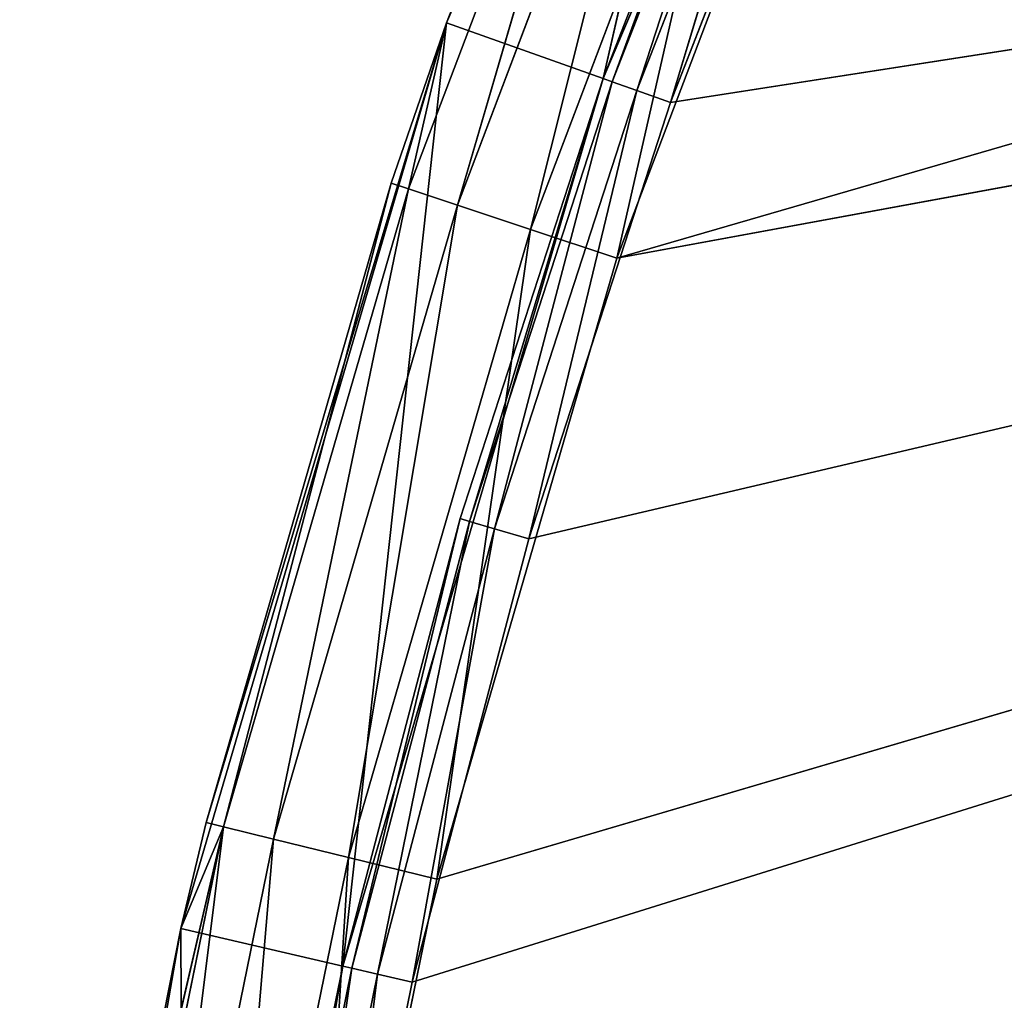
# Model space of a CAD drawing. Extents: x 0 to 71, y 0 to 117.
# Tile 74 of 256: x 0.95 to 5.09, y 72.5 to 76.62. Entities that reach past the tile are written whole.
import ezdxf

# ---------------------------------------------------------------- set-up
doc = ezdxf.new("R2010")
doc.units = 0
doc.header["$LTSCALE"] = 25.4
doc.layers.get('0').update_dxf_attribs({"color": 13, "linetype": 'CONTINUOUS'})

# ---------------------------------------------------------------- blocks, each defined once
blk = doc.blocks.new('MONO-LONG-I-S-BRASS-7731_S')
at = {"color": 250}
for p, q in [((41.0031, 311.4521, 67.9242), (37.3431, 311.4521, 66.3775)), ((37.3431, 311.4521, 66.3775), (41.2383, 311.4521, 67.2649)), ((37.3431, 311.4521, 66.3775), (41.2383, 311.4521, 67.2649)), ((41.0031, 311.4521, 67.9242), (37.3431, 311.4521, 66.3775)), ((41.2383, 311.4521, 67.2649), (37.652, 311.4521, 65.7493)), ((41.2383, 311.4521, 67.2649), (37.652, 311.4521, 65.7493)), ((41.0031, 311.4521, 67.9242), (39.0572, 293.4521, 67.1633)), ((41.0031, 311.4521, 67.9242), (39.0572, 293.4521, 67.1633)), ((41.2383, 311.4521, 67.2649), (39.4235, 293.4521, 66.5583)), ((41.2383, 311.4521, 67.2649), (39.4235, 293.4521, 66.5583)), ((41.6776, 293.4521, 68.1571), (41.0031, 311.4521, 67.9242)), ((41.0031, 311.4521, 67.9242), (41.0031, 293.4521, 67.9242)), ((41.6776, 293.4521, 68.1571), (41.0031, 311.4521, 67.9242)), ((44.3694, 293.4521, 68.9368), (41.0031, 311.4521, 67.9242)), ((44.3694, 293.4521, 68.9368), (41.0031, 311.4521, 67.9242)), ((44.8155, 311.4521, 69.0436), (41.0031, 311.4521, 67.9242)), ((41.0031, 311.4521, 67.9242), (41.0031, 293.4521, 67.9242)), ((41.0031, 311.4521, 67.9242), (41.2383, 311.4521, 67.2649)), ((41.0031, 311.4521, 67.9242), (41.2383, 311.4521, 67.2649)), ((41.0031, 311.4521, 67.9242), (44.9741, 311.4521, 68.3618)), ((41.0031, 311.4521, 67.9242), (44.9741, 311.4521, 68.3618)), ((44.8155, 311.4521, 69.0436), (41.0031, 311.4521, 67.9242)), ((44.9741, 311.4521, 68.3618), (41.2383, 311.4521, 67.2649)), ((41.2383, 311.4521, 67.2649), (41.2383, 293.4521, 67.2649)), ((41.2383, 311.4521, 67.2649), (41.2383, 293.4521, 67.2649)), ((41.2383, 311.4521, 67.2649), (43.0905, 293.4521, 67.8667)), ((41.2383, 311.4521, 67.2649), (43.0905, 293.4521, 67.8667)), ((44.9741, 311.4521, 68.3618), (41.2383, 311.4521, 67.2649)), ((44.9741, 311.4521, 68.3618), (43.0905, 293.4521, 67.8667)), ((44.9741, 311.4521, 68.3618), (43.0905, 293.4521, 67.8667)), ((44.3694, 293.4521, 68.9368), (44.8155, 311.4521, 69.0436)), ((44.3694, 293.4521, 68.9368), (44.8155, 311.4521, 69.0436)), ((48.7307, 311.4521, 69.7212), (44.8155, 311.4521, 69.0436)), ((44.8155, 311.4521, 69.0436), (47.1153, 293.4521, 69.4973)), ((44.8155, 293.4521, 69.0436), (44.8155, 311.4521, 69.0436)), ((44.8155, 293.4521, 69.0436), (44.8155, 311.4521, 69.0436)), ((44.8155, 311.4521, 69.0436), (47.1153, 293.4521, 69.4973)), ((44.8155, 311.4521, 69.0436), (44.9741, 311.4521, 68.3618)), ((44.8155, 311.4521, 69.0436), (44.9741, 311.4521, 68.3618)), ((44.8155, 311.4521, 69.0436), (48.8105, 311.4521, 69.0257)), ((44.8155, 311.4521, 69.0436), (48.8105, 311.4521, 69.0257)), ((48.7307, 311.4521, 69.7212), (44.8155, 311.4521, 69.0436)), ((48.8105, 311.4521, 69.0257), (44.9741, 311.4521, 68.3618)), ((44.9741, 311.4521, 68.3618), (44.9741, 293.4521, 68.3618)), ((44.9741, 311.4521, 68.3618), (44.9741, 293.4521, 68.3618)), ((44.9741, 311.4521, 68.3618), (46.8828, 293.4521, 68.7486)), ((44.9741, 311.4521, 68.3618), (46.8828, 293.4521, 68.7486)), ((48.8105, 311.4521, 69.0257), (44.9741, 311.4521, 68.3618)), ((39.0572, 293.4521, 67.1633), (41.0031, 293.4521, 67.9242)), ((39.0572, 293.4521, 67.1633), (41.0031, 293.4521, 67.9242)), ((41.0031, 293.4521, 67.9242), (39.087, 293.0694, 67.0933)), ((41.0031, 293.4521, 67.9242), (39.087, 293.0694, 67.0933)), ((41.2383, 293.4521, 67.2649), (39.4235, 293.4521, 66.5583)), ((41.2518, 293.3021, 67.227), (39.4235, 293.4521, 66.5583)), ((41.2383, 293.4521, 67.2649), (39.4235, 293.4521, 66.5583)), ((41.2518, 293.3021, 67.227), (39.4235, 293.4521, 66.5583)), ((41.0031, 293.4521, 67.9242), (41.6776, 293.4521, 68.1571)), ((41.0031, 293.4521, 67.9242), (41.6776, 293.4521, 68.1571)), ((41.0031, 293.4521, 67.9242), (41.7017, 293.0694, 68.0849)), ((41.0031, 293.4521, 67.9242), (41.7017, 293.0694, 68.0849)), ((43.0905, 293.4521, 67.8667), (41.2383, 293.4521, 67.2649)), ((43.1019, 293.3021, 67.8281), (41.2383, 293.4521, 67.2649)), ((43.0905, 293.4521, 67.8667), (41.2383, 293.4521, 67.2649)), ((43.1019, 293.3021, 67.8281), (41.2383, 293.4521, 67.2649)), ((41.2518, 293.3021, 67.227), (41.2383, 293.4521, 67.2649)), ((41.2518, 293.3021, 67.227), (41.2383, 293.4521, 67.2649)), ((41.6776, 293.4521, 68.1571), (44.3694, 293.4521, 68.9368)), ((41.6776, 293.4521, 68.1571), (44.3694, 293.4521, 68.9368)), ((41.6776, 293.4521, 68.1571), (44.3876, 293.0694, 68.8629)), ((41.6776, 293.4521, 68.1571), (44.3876, 293.0694, 68.8629)), ((41.6776, 293.4521, 68.1571), (41.7017, 293.0694, 68.0849)), ((41.6776, 293.4521, 68.1571), (41.7017, 293.0694, 68.0849)), ((44.9741, 293.4521, 68.3618), (43.0905, 293.4521, 67.8667)), ((44.9832, 293.3021, 68.3227), (43.0905, 293.4521, 67.8667)), ((44.9741, 293.4521, 68.3618), (43.0905, 293.4521, 67.8667)), ((44.9832, 293.3021, 68.3227), (43.0905, 293.4521, 67.8667)), ((43.1019, 293.3021, 67.8281), (43.0905, 293.4521, 67.8667)), ((43.1019, 293.3021, 67.8281), (43.0905, 293.4521, 67.8667)), ((44.3694, 293.4521, 68.9368), (44.8155, 293.4521, 69.0436)), ((44.3694, 293.4521, 68.9368), (44.8155, 293.4521, 69.0436)), ((44.3694, 293.4521, 68.9368), (44.3876, 293.0694, 68.8629)), ((44.3694, 293.4521, 68.9368), (44.3876, 293.0694, 68.8629)), ((44.3876, 293.0694, 68.8629), (44.8155, 293.4521, 69.0436)), ((44.3876, 293.0694, 68.8629), (44.8155, 293.4521, 69.0436)), ((44.3876, 293.0694, 68.8629), (47.1153, 293.4521, 69.4973)), ((44.3876, 293.0694, 68.8629), (47.1153, 293.4521, 69.4973)), ((44.8155, 293.4521, 69.0436), (47.1153, 293.4521, 69.4973)), ((44.8155, 293.4521, 69.0436), (47.1153, 293.4521, 69.4973)), ((46.8828, 293.4521, 68.7486), (44.9741, 293.4521, 68.3618)), ((46.8897, 293.3021, 68.709), (44.9741, 293.4521, 68.3618)), ((46.8828, 293.4521, 68.7486), (44.9741, 293.4521, 68.3618)), ((46.8897, 293.3021, 68.709), (44.9741, 293.4521, 68.3618)), ((44.9832, 293.3021, 68.3227), (44.9741, 293.4521, 68.3618)), ((44.9832, 293.3021, 68.3227), (44.9741, 293.4521, 68.3618)), ((41.2887, 293.1923, 67.1236), (39.4391, 293.3021, 66.5213)), ((39.4391, 293.3021, 66.5213), (41.2518, 293.3021, 67.227)), ((41.2887, 293.1923, 67.1236), (39.4391, 293.3021, 66.5213)), ((39.4391, 293.3021, 66.5213), (41.2518, 293.3021, 67.227)), ((43.1328, 293.1923, 67.7228), (41.2518, 293.3021, 67.227)), ((41.2518, 293.3021, 67.227), (43.1019, 293.3021, 67.8281)), ((43.1328, 293.1923, 67.7228), (41.2518, 293.3021, 67.227)), ((41.2887, 293.1923, 67.1236), (41.2518, 293.3021, 67.227)), ((41.2887, 293.1923, 67.1236), (41.2518, 293.3021, 67.227)), ((41.2518, 293.3021, 67.227), (43.1019, 293.3021, 67.8281)), ((45.008, 293.1923, 68.2157), (43.1019, 293.3021, 67.8281)), ((43.1019, 293.3021, 67.8281), (44.9832, 293.3021, 68.3227)), ((45.008, 293.1923, 68.2157), (43.1019, 293.3021, 67.8281)), ((43.1328, 293.1923, 67.7228), (43.1019, 293.3021, 67.8281)), ((43.1328, 293.1923, 67.7228), (43.1019, 293.3021, 67.8281)), ((43.1019, 293.3021, 67.8281), (44.9832, 293.3021, 68.3227)), ((46.9084, 293.1923, 68.6008), (44.9832, 293.3021, 68.3227)), ((44.9832, 293.3021, 68.3227), (46.8897, 293.3021, 68.709)), ((46.9084, 293.1923, 68.6008), (44.9832, 293.3021, 68.3227)), ((45.008, 293.1923, 68.2157), (44.9832, 293.3021, 68.3227)), ((45.008, 293.1923, 68.2157), (44.9832, 293.3021, 68.3227)), ((44.9832, 293.3021, 68.3227), (46.8897, 293.3021, 68.709)), ((41.3391, 293.1521, 66.9823), (39.4819, 293.1923, 66.4201)), ((39.4819, 293.1923, 66.4201), (41.2887, 293.1923, 67.1236)), ((41.3391, 293.1521, 66.9823), (39.4819, 293.1923, 66.4201)), ((39.4819, 293.1923, 66.4201), (41.2887, 293.1923, 67.1236)), ((43.175, 293.1521, 67.5789), (41.2887, 293.1923, 67.1236)), ((41.2887, 293.1923, 67.1236), (43.1328, 293.1923, 67.7228)), ((43.175, 293.1521, 67.5789), (41.2887, 293.1923, 67.1236)), ((41.3391, 293.1521, 66.9823), (41.2887, 293.1923, 67.1236)), ((41.3391, 293.1521, 66.9823), (41.2887, 293.1923, 67.1236)), ((41.2887, 293.1923, 67.1236), (43.1328, 293.1923, 67.7228)), ((45.042, 293.1521, 68.0696), (43.1328, 293.1923, 67.7228)), ((43.1328, 293.1923, 67.7228), (45.008, 293.1923, 68.2157)), ((45.042, 293.1521, 68.0696), (43.1328, 293.1923, 67.7228)), ((43.175, 293.1521, 67.5789), (43.1328, 293.1923, 67.7228)), ((43.175, 293.1521, 67.5789), (43.1328, 293.1923, 67.7228)), ((43.1328, 293.1923, 67.7228), (45.008, 293.1923, 68.2157)), ((46.934, 293.1521, 68.453), (45.008, 293.1923, 68.2157)), ((45.008, 293.1923, 68.2157), (46.9084, 293.1923, 68.6008)), ((46.934, 293.1521, 68.453), (45.008, 293.1923, 68.2157)), ((45.042, 293.1521, 68.0696), (45.008, 293.1923, 68.2157)), ((45.042, 293.1521, 68.0696), (45.008, 293.1923, 68.2157)), ((45.008, 293.1923, 68.2157), (46.9084, 293.1923, 68.6008)), ((41.3391, 293.1521, 66.9823), (38.0028, 293.1521, 45.5416)), ((41.3391, 293.1521, 66.9823), (38.0028, 293.1521, 45.5416)), ((43.175, 293.1521, 67.5789), (38.0028, 293.1521, 45.5416)), ((45.042, 293.1521, 68.0696), (38.0028, 293.1521, 45.5416)), ((43.175, 293.1521, 67.5789), (38.0028, 293.1521, 45.5416)), ((45.042, 293.1521, 68.0696), (38.0028, 293.1521, 45.5416)), ((39.5403, 293.1521, 66.282), (41.3391, 293.1521, 66.9823)), ((39.5403, 293.1521, 66.282), (41.3391, 293.1521, 66.9823)), ((41.3391, 293.1521, 66.9823), (43.175, 293.1521, 67.5789)), ((41.3391, 293.1521, 66.9823), (43.175, 293.1521, 67.5789)), ((43.175, 293.1521, 67.5789), (45.042, 293.1521, 68.0696)), ((43.175, 293.1521, 67.5789), (45.042, 293.1521, 68.0696)), ((45.042, 293.1521, 68.0696), (46.934, 293.1521, 68.453)), ((45.042, 293.1521, 68.0696), (46.934, 293.1521, 68.453)), ((41.7703, 292.745, 67.8792), (39.087, 293.0694, 67.0933)), ((41.7703, 292.745, 67.8792), (39.087, 293.0694, 67.0933)), ((41.7017, 293.0694, 68.0849), (39.087, 293.0694, 67.0933)), ((41.7017, 293.0694, 68.0849), (39.087, 293.0694, 67.0933)), ((41.7703, 292.745, 67.8792), (41.7017, 293.0694, 68.0849)), ((41.7703, 292.745, 67.8792), (41.7017, 293.0694, 68.0849)), ((44.4395, 292.745, 68.6524), (41.7017, 293.0694, 68.0849)), ((44.4395, 292.745, 68.6524), (41.7017, 293.0694, 68.0849)), ((44.3876, 293.0694, 68.8629), (41.7017, 293.0694, 68.0849)), ((44.3876, 293.0694, 68.8629), (41.7017, 293.0694, 68.0849)), ((44.4395, 292.745, 68.6524), (44.3876, 293.0694, 68.8629)), ((44.4395, 292.745, 68.6524), (44.3876, 293.0694, 68.8629)), ((47.1623, 292.745, 69.2082), (44.3876, 293.0694, 68.8629)), ((47.1623, 292.745, 69.2082), (44.3876, 293.0694, 68.8629)), ((47.1275, 293.0694, 69.4222), (44.3876, 293.0694, 68.8629)), ((47.1275, 293.0694, 69.4222), (44.3876, 293.0694, 68.8629)), ((41.873, 292.5282, 67.5715), (39.172, 292.745, 66.8938)), ((41.873, 292.5282, 67.5715), (39.172, 292.745, 66.8938)), ((41.7703, 292.745, 67.8792), (39.172, 292.745, 66.8938)), ((41.7703, 292.745, 67.8792), (39.172, 292.745, 66.8938)), ((41.873, 292.5282, 67.5715), (41.7703, 292.745, 67.8792)), ((41.873, 292.5282, 67.5715), (41.7703, 292.745, 67.8792)), ((44.5172, 292.5282, 68.3374), (41.7703, 292.745, 67.8792)), ((44.5172, 292.5282, 68.3374), (41.7703, 292.745, 67.8792)), ((44.4395, 292.745, 68.6524), (41.7703, 292.745, 67.8792)), ((44.4395, 292.745, 68.6524), (41.7703, 292.745, 67.8792)), ((44.5172, 292.5282, 68.3374), (44.4395, 292.745, 68.6524)), ((44.5172, 292.5282, 68.3374), (44.4395, 292.745, 68.6524)), ((47.2143, 292.5282, 68.888), (44.4395, 292.745, 68.6524)), ((47.2143, 292.5282, 68.888), (44.4395, 292.745, 68.6524)), ((47.1623, 292.745, 69.2082), (44.4395, 292.745, 68.6524)), ((47.1623, 292.745, 69.2082), (44.4395, 292.745, 68.6524)), ((41.9942, 292.4521, 67.2085), (39.2991, 292.5282, 66.5954)), ((41.9942, 292.4521, 67.2085), (39.2991, 292.5282, 66.5954)), ((41.873, 292.5282, 67.5715), (39.2991, 292.5282, 66.5954)), ((41.873, 292.5282, 67.5715), (39.2991, 292.5282, 66.5954)), ((41.9942, 292.4521, 67.2085), (41.873, 292.5282, 67.5715)), ((41.9942, 292.4521, 67.2085), (41.873, 292.5282, 67.5715)), ((44.6087, 292.4521, 67.9658), (41.873, 292.5282, 67.5715)), ((44.6087, 292.4521, 67.9658), (41.873, 292.5282, 67.5715)), ((44.5172, 292.5282, 68.3374), (41.873, 292.5282, 67.5715)), ((44.5172, 292.5282, 68.3374), (41.873, 292.5282, 67.5715)), ((44.6087, 292.4521, 67.9658), (44.5172, 292.5282, 68.3374)), ((44.6087, 292.4521, 67.9658), (44.5172, 292.5282, 68.3374)), ((47.2757, 292.4521, 68.5103), (44.5172, 292.5282, 68.3374)), ((47.2757, 292.4521, 68.5103), (44.5172, 292.5282, 68.3374)), ((47.2143, 292.5282, 68.888), (44.5172, 292.5282, 68.3374)), ((47.2143, 292.5282, 68.888), (44.5172, 292.5282, 68.3374)), ((41.9942, 292.4521, 67.2085), (35.8924, 292.4521, 46.1818)), ((41.9942, 292.4521, 67.2085), (35.8924, 292.4521, 46.1818)), ((44.6087, 292.4521, 67.9658), (38.0028, 292.4521, 45.5416)), ((44.6087, 292.4521, 67.9658), (38.0028, 292.4521, 45.5416)), ((41.9942, 292.4521, 67.2085), (38.0028, 292.4521, 45.5416)), ((41.9942, 292.4521, 67.2085), (38.0028, 292.4521, 45.5416)), ((41.9942, 292.4521, 67.2085), (39.4491, 292.4521, 66.2433)), ((41.9942, 292.4521, 67.2085), (39.4491, 292.4521, 66.2433)), ((44.6087, 292.4521, 67.9658), (41.9942, 292.4521, 67.2085)), ((44.6087, 292.4521, 67.9658), (41.9942, 292.4521, 67.2085)), ((47.2757, 292.4521, 68.5103), (44.6087, 292.4521, 67.9658)), ((47.2757, 292.4521, 68.5103), (44.6087, 292.4521, 67.9658))]:
    blk.add_line(p, q, dxfattribs=at)
mesh = blk.add_polyface(dxfattribs=at)
corners = [(41.0031, 311.4521, 67.9242), (37.3431, 311.4521, 66.3775), (39.0572, 293.4521, 67.1633)]
mesh.append_faces([[corners[k] for k in face] for face in [(0, 1, 2)]], dxfattribs={"color": 250})
mesh = blk.add_polyface(dxfattribs=at)
corners = [(41.2383, 311.4521, 67.2649), (37.652, 311.4521, 65.7493), (37.3431, 311.4521, 66.3775)]
mesh.append_faces([[corners[k] for k in face] for face in [(0, 1, 2)]], dxfattribs={"color": 250})
mesh = blk.add_polyface(dxfattribs=at)
corners = [(41.0031, 311.4521, 67.9242), (41.2383, 311.4521, 67.2649), (37.3431, 311.4521, 66.3775)]
mesh.append_faces([[corners[k] for k in face] for face in [(0, 1, 2)]], dxfattribs={"color": 250})
mesh = blk.add_polyface(dxfattribs=at)
corners = [(41.2383, 311.4521, 67.2649), (39.4235, 293.4521, 66.5583), (37.652, 311.4521, 65.7493)]
mesh.append_faces([[corners[k] for k in face] for face in [(0, 1, 2)]], dxfattribs={"color": 250})
mesh = blk.add_polyface(dxfattribs=at)
corners = [(41.0031, 311.4521, 67.9242), (39.0572, 293.4521, 67.1633), (41.0031, 293.4521, 67.9242)]
mesh.append_faces([[corners[k] for k in face] for face in [(0, 1, 2)]], dxfattribs={"color": 250})
mesh = blk.add_polyface(dxfattribs=at)
corners = [(41.2383, 293.4521, 67.2649), (39.4235, 293.4521, 66.5583), (41.2383, 311.4521, 67.2649)]
mesh.append_faces([[corners[k] for k in face] for face in [(0, 1, 2)]], dxfattribs={"color": 250})
mesh = blk.add_polyface(dxfattribs=at)
corners = [(41.6776, 293.4521, 68.1571), (41.0031, 311.4521, 67.9242), (41.0031, 293.4521, 67.9242)]
mesh.append_faces([[corners[k] for k in face] for face in [(0, 1, 2)]], dxfattribs={"color": 250})
mesh = blk.add_polyface(dxfattribs=at)
corners = [(44.3694, 293.4521, 68.9368), (41.0031, 311.4521, 67.9242), (41.6776, 293.4521, 68.1571)]
mesh.append_faces([[corners[k] for k in face] for face in [(0, 1, 2)]], dxfattribs={"color": 250})
mesh = blk.add_polyface(dxfattribs=at)
corners = [(44.8155, 311.4521, 69.0436), (41.0031, 311.4521, 67.9242), (44.3694, 293.4521, 68.9368)]
mesh.append_faces([[corners[k] for k in face] for face in [(0, 1, 2)]], dxfattribs={"color": 250})
mesh = blk.add_polyface(dxfattribs=at)
corners = [(44.9741, 311.4521, 68.3618), (41.2383, 311.4521, 67.2649), (41.0031, 311.4521, 67.9242)]
mesh.append_faces([[corners[k] for k in face] for face in [(0, 1, 2)]], dxfattribs={"color": 250})
mesh = blk.add_polyface(dxfattribs=at)
corners = [(44.8155, 311.4521, 69.0436), (44.9741, 311.4521, 68.3618), (41.0031, 311.4521, 67.9242)]
mesh.append_faces([[corners[k] for k in face] for face in [(0, 1, 2)]], dxfattribs={"color": 250})
mesh = blk.add_polyface(dxfattribs=at)
corners = [(43.0905, 293.4521, 67.8667), (41.2383, 293.4521, 67.2649), (41.2383, 311.4521, 67.2649)]
mesh.append_faces([[corners[k] for k in face] for face in [(0, 1, 2)]], dxfattribs={"color": 250})
mesh = blk.add_polyface(dxfattribs=at)
corners = [(44.9741, 311.4521, 68.3618), (43.0905, 293.4521, 67.8667), (41.2383, 311.4521, 67.2649)]
mesh.append_faces([[corners[k] for k in face] for face in [(0, 1, 2)]], dxfattribs={"color": 250})
mesh = blk.add_polyface(dxfattribs=at)
corners = [(44.9741, 293.4521, 68.3618), (43.0905, 293.4521, 67.8667), (44.9741, 311.4521, 68.3618)]
mesh.append_faces([[corners[k] for k in face] for face in [(0, 1, 2)]], dxfattribs={"color": 250})
mesh = blk.add_polyface(dxfattribs=at)
corners = [(44.8155, 311.4521, 69.0436), (44.3694, 293.4521, 68.9368), (44.8155, 293.4521, 69.0436)]
mesh.append_faces([[corners[k] for k in face] for face in [(0, 1, 2)]], dxfattribs={"color": 250})
mesh = blk.add_polyface(dxfattribs=at)
corners = [(48.7307, 311.4521, 69.7212), (44.8155, 311.4521, 69.0436), (47.1153, 293.4521, 69.4973)]
mesh.append_faces([[corners[k] for k in face] for face in [(0, 1, 2)]], dxfattribs={"color": 250})
mesh = blk.add_polyface(dxfattribs=at)
corners = [(47.1153, 293.4521, 69.4973), (44.8155, 311.4521, 69.0436), (44.8155, 293.4521, 69.0436)]
mesh.append_faces([[corners[k] for k in face] for face in [(0, 1, 2)]], dxfattribs={"color": 250})
mesh = blk.add_polyface(dxfattribs=at)
corners = [(44.8155, 311.4521, 69.0436), (48.8105, 311.4521, 69.0257), (44.9741, 311.4521, 68.3618)]
mesh.append_faces([[corners[k] for k in face] for face in [(0, 1, 2)]], dxfattribs={"color": 250})
mesh = blk.add_polyface(dxfattribs=at)
corners = [(48.7307, 311.4521, 69.7212), (48.8105, 311.4521, 69.0257), (44.8155, 311.4521, 69.0436)]
mesh.append_faces([[corners[k] for k in face] for face in [(0, 1, 2)]], dxfattribs={"color": 250})
mesh = blk.add_polyface(dxfattribs=at)
corners = [(46.8828, 293.4521, 68.7486), (44.9741, 293.4521, 68.3618), (44.9741, 311.4521, 68.3618)]
mesh.append_faces([[corners[k] for k in face] for face in [(0, 1, 2)]], dxfattribs={"color": 250})
mesh = blk.add_polyface(dxfattribs=at)
corners = [(48.8105, 311.4521, 69.0257), (46.8828, 293.4521, 68.7486), (44.9741, 311.4521, 68.3618)]
mesh.append_faces([[corners[k] for k in face] for face in [(0, 1, 2)]], dxfattribs={"color": 250})
mesh = blk.add_polyface(dxfattribs=at)
corners = [(41.0031, 293.4521, 67.9242), (39.0572, 293.4521, 67.1633), (39.087, 293.0694, 67.0933)]
mesh.append_faces([[corners[k] for k in face] for face in [(0, 1, 2)]], dxfattribs={"color": 250})
mesh = blk.add_polyface(dxfattribs=at)
corners = [(41.7017, 293.0694, 68.0849), (41.0031, 293.4521, 67.9242), (39.087, 293.0694, 67.0933)]
mesh.append_faces([[corners[k] for k in face] for face in [(0, 1, 2)]], dxfattribs={"color": 250})
mesh = blk.add_polyface(dxfattribs=at)
corners = [(41.2518, 293.3021, 67.227), (39.4235, 293.4521, 66.5583), (41.2383, 293.4521, 67.2649)]
mesh.append_faces([[corners[k] for k in face] for face in [(0, 1, 2)]], dxfattribs={"color": 250})
mesh = blk.add_polyface(dxfattribs=at)
corners = [(41.2518, 293.3021, 67.227), (39.4391, 293.3021, 66.5213), (39.4235, 293.4521, 66.5583)]
mesh.append_faces([[corners[k] for k in face] for face in [(0, 1, 2)]], dxfattribs={"color": 250})
mesh = blk.add_polyface(dxfattribs=at)
corners = [(41.7017, 293.0694, 68.0849), (41.6776, 293.4521, 68.1571), (41.0031, 293.4521, 67.9242)]
mesh.append_faces([[corners[k] for k in face] for face in [(0, 1, 2)]], dxfattribs={"color": 250})
mesh = blk.add_polyface(dxfattribs=at)
corners = [(43.1019, 293.3021, 67.8281), (41.2383, 293.4521, 67.2649), (43.0905, 293.4521, 67.8667)]
mesh.append_faces([[corners[k] for k in face] for face in [(0, 1, 2)]], dxfattribs={"color": 250})
mesh = blk.add_polyface(dxfattribs=at)
corners = [(43.1019, 293.3021, 67.8281), (41.2518, 293.3021, 67.227), (41.2383, 293.4521, 67.2649)]
mesh.append_faces([[corners[k] for k in face] for face in [(0, 1, 2)]], dxfattribs={"color": 250})
mesh = blk.add_polyface(dxfattribs=at)
corners = [(44.3876, 293.0694, 68.8629), (44.3694, 293.4521, 68.9368), (41.6776, 293.4521, 68.1571)]
mesh.append_faces([[corners[k] for k in face] for face in [(0, 1, 2)]], dxfattribs={"color": 250})
mesh = blk.add_polyface(dxfattribs=at)
corners = [(44.3876, 293.0694, 68.8629), (41.6776, 293.4521, 68.1571), (41.7017, 293.0694, 68.0849)]
mesh.append_faces([[corners[k] for k in face] for face in [(0, 1, 2)]], dxfattribs={"color": 250})
mesh = blk.add_polyface(dxfattribs=at)
corners = [(44.9832, 293.3021, 68.3227), (43.0905, 293.4521, 67.8667), (44.9741, 293.4521, 68.3618)]
mesh.append_faces([[corners[k] for k in face] for face in [(0, 1, 2)]], dxfattribs={"color": 250})
mesh = blk.add_polyface(dxfattribs=at)
corners = [(44.9832, 293.3021, 68.3227), (43.1019, 293.3021, 67.8281), (43.0905, 293.4521, 67.8667)]
mesh.append_faces([[corners[k] for k in face] for face in [(0, 1, 2)]], dxfattribs={"color": 250})
mesh = blk.add_polyface(dxfattribs=at)
corners = [(44.8155, 293.4521, 69.0436), (44.3694, 293.4521, 68.9368), (44.3876, 293.0694, 68.8629)]
mesh.append_faces([[corners[k] for k in face] for face in [(0, 1, 2)]], dxfattribs={"color": 250})
mesh = blk.add_polyface(dxfattribs=at)
corners = [(47.1153, 293.4521, 69.4973), (44.8155, 293.4521, 69.0436), (44.3876, 293.0694, 68.8629)]
mesh.append_faces([[corners[k] for k in face] for face in [(0, 1, 2)]], dxfattribs={"color": 250})
mesh = blk.add_polyface(dxfattribs=at)
corners = [(47.1275, 293.0694, 69.4222), (47.1153, 293.4521, 69.4973), (44.3876, 293.0694, 68.8629)]
mesh.append_faces([[corners[k] for k in face] for face in [(0, 1, 2)]], dxfattribs={"color": 250})
mesh = blk.add_polyface(dxfattribs=at)
corners = [(46.8897, 293.3021, 68.709), (44.9741, 293.4521, 68.3618), (46.8828, 293.4521, 68.7486)]
mesh.append_faces([[corners[k] for k in face] for face in [(0, 1, 2)]], dxfattribs={"color": 250})
mesh = blk.add_polyface(dxfattribs=at)
corners = [(46.8897, 293.3021, 68.709), (44.9832, 293.3021, 68.3227), (44.9741, 293.4521, 68.3618)]
mesh.append_faces([[corners[k] for k in face] for face in [(0, 1, 2)]], dxfattribs={"color": 250})
mesh = blk.add_polyface(dxfattribs=at)
corners = [(41.2518, 293.3021, 67.227), (41.2887, 293.1923, 67.1236), (39.4391, 293.3021, 66.5213)]
mesh.append_faces([[corners[k] for k in face] for face in [(0, 1, 2)]], dxfattribs={"color": 250})
mesh = blk.add_polyface(dxfattribs=at)
corners = [(41.2887, 293.1923, 67.1236), (39.4819, 293.1923, 66.4201), (39.4391, 293.3021, 66.5213)]
mesh.append_faces([[corners[k] for k in face] for face in [(0, 1, 2)]], dxfattribs={"color": 250})
mesh = blk.add_polyface(dxfattribs=at)
corners = [(43.1019, 293.3021, 67.8281), (43.1328, 293.1923, 67.7228), (41.2518, 293.3021, 67.227)]
mesh.append_faces([[corners[k] for k in face] for face in [(0, 1, 2)]], dxfattribs={"color": 250})
mesh = blk.add_polyface(dxfattribs=at)
corners = [(43.1328, 293.1923, 67.7228), (41.2887, 293.1923, 67.1236), (41.2518, 293.3021, 67.227)]
mesh.append_faces([[corners[k] for k in face] for face in [(0, 1, 2)]], dxfattribs={"color": 250})
mesh = blk.add_polyface(dxfattribs=at)
corners = [(44.9832, 293.3021, 68.3227), (45.008, 293.1923, 68.2157), (43.1019, 293.3021, 67.8281)]
mesh.append_faces([[corners[k] for k in face] for face in [(0, 1, 2)]], dxfattribs={"color": 250})
mesh = blk.add_polyface(dxfattribs=at)
corners = [(45.008, 293.1923, 68.2157), (43.1328, 293.1923, 67.7228), (43.1019, 293.3021, 67.8281)]
mesh.append_faces([[corners[k] for k in face] for face in [(0, 1, 2)]], dxfattribs={"color": 250})
mesh = blk.add_polyface(dxfattribs=at)
corners = [(46.8897, 293.3021, 68.709), (46.9084, 293.1923, 68.6008), (44.9832, 293.3021, 68.3227)]
mesh.append_faces([[corners[k] for k in face] for face in [(0, 1, 2)]], dxfattribs={"color": 250})
mesh = blk.add_polyface(dxfattribs=at)
corners = [(46.9084, 293.1923, 68.6008), (45.008, 293.1923, 68.2157), (44.9832, 293.3021, 68.3227)]
mesh.append_faces([[corners[k] for k in face] for face in [(0, 1, 2)]], dxfattribs={"color": 250})
mesh = blk.add_polyface(dxfattribs=at)
corners = [(41.2887, 293.1923, 67.1236), (41.3391, 293.1521, 66.9823), (39.4819, 293.1923, 66.4201)]
mesh.append_faces([[corners[k] for k in face] for face in [(0, 1, 2)]], dxfattribs={"color": 250})
mesh = blk.add_polyface(dxfattribs=at)
corners = [(41.3391, 293.1521, 66.9823), (39.5403, 293.1521, 66.282), (39.4819, 293.1923, 66.4201)]
mesh.append_faces([[corners[k] for k in face] for face in [(0, 1, 2)]], dxfattribs={"color": 250})
mesh = blk.add_polyface(dxfattribs=at)
corners = [(43.1328, 293.1923, 67.7228), (43.175, 293.1521, 67.5789), (41.2887, 293.1923, 67.1236)]
mesh.append_faces([[corners[k] for k in face] for face in [(0, 1, 2)]], dxfattribs={"color": 250})
mesh = blk.add_polyface(dxfattribs=at)
corners = [(43.175, 293.1521, 67.5789), (41.3391, 293.1521, 66.9823), (41.2887, 293.1923, 67.1236)]
mesh.append_faces([[corners[k] for k in face] for face in [(0, 1, 2)]], dxfattribs={"color": 250})
mesh = blk.add_polyface(dxfattribs=at)
corners = [(45.008, 293.1923, 68.2157), (45.042, 293.1521, 68.0696), (43.1328, 293.1923, 67.7228)]
mesh.append_faces([[corners[k] for k in face] for face in [(0, 1, 2)]], dxfattribs={"color": 250})
mesh = blk.add_polyface(dxfattribs=at)
corners = [(45.042, 293.1521, 68.0696), (43.175, 293.1521, 67.5789), (43.1328, 293.1923, 67.7228)]
mesh.append_faces([[corners[k] for k in face] for face in [(0, 1, 2)]], dxfattribs={"color": 250})
mesh = blk.add_polyface(dxfattribs=at)
corners = [(46.9084, 293.1923, 68.6008), (46.934, 293.1521, 68.453), (45.008, 293.1923, 68.2157)]
mesh.append_faces([[corners[k] for k in face] for face in [(0, 1, 2)]], dxfattribs={"color": 250})
mesh = blk.add_polyface(dxfattribs=at)
corners = [(46.934, 293.1521, 68.453), (45.042, 293.1521, 68.0696), (45.008, 293.1923, 68.2157)]
mesh.append_faces([[corners[k] for k in face] for face in [(0, 1, 2)]], dxfattribs={"color": 250})
mesh = blk.add_polyface(dxfattribs=at)
corners = [(41.3391, 293.1521, 66.9823), (38.0028, 293.1521, 45.5416), (39.5403, 293.1521, 66.282)]
mesh.append_faces([[corners[k] for k in face] for face in [(0, 1, 2)]], dxfattribs={"color": 250})
mesh = blk.add_polyface(dxfattribs=at)
corners = [(43.175, 293.1521, 67.5789), (38.0028, 293.1521, 45.5416), (41.3391, 293.1521, 66.9823)]
mesh.append_faces([[corners[k] for k in face] for face in [(0, 1, 2)]], dxfattribs={"color": 250})
mesh = blk.add_polyface(dxfattribs=at)
corners = [(45.042, 293.1521, 68.0696), (38.0028, 293.1521, 45.5416), (43.175, 293.1521, 67.5789)]
mesh.append_faces([[corners[k] for k in face] for face in [(0, 1, 2)]], dxfattribs={"color": 250})
mesh = blk.add_polyface(dxfattribs=at)
corners = [(46.934, 293.1521, 68.453), (38.0028, 293.1521, 45.5416), (45.042, 293.1521, 68.0696)]
mesh.append_faces([[corners[k] for k in face] for face in [(0, 1, 2)]], dxfattribs={"color": 250})
mesh = blk.add_polyface(dxfattribs=at)
corners = [(46.934, 293.1521, 68.453), (39.9478, 293.1521, 44.502), (38.0028, 293.1521, 45.5416)]
mesh.append_faces([[corners[k] for k in face] for face in [(0, 1, 2)]], dxfattribs={"color": 250})
mesh = blk.add_polyface(dxfattribs=at)
corners = [(52.6976, 293.1521, 68.948), (39.9478, 293.1521, 44.502), (50.768, 293.1521, 68.8929)]
mesh.append_faces([[corners[k] for k in face] for face in [(0, 1, 2)]], dxfattribs={"color": 250})
mesh = blk.add_polyface(dxfattribs=at)
corners = [(48.8447, 293.1521, 68.7277), (39.9478, 293.1521, 44.502), (46.934, 293.1521, 68.453)]
mesh.append_faces([[corners[k] for k in face] for face in [(0, 1, 2)]], dxfattribs={"color": 250})
mesh = blk.add_polyface(dxfattribs=at)
corners = [(50.768, 293.1521, 68.8929), (39.9478, 293.1521, 44.502), (48.8447, 293.1521, 68.7277)]
mesh.append_faces([[corners[k] for k in face] for face in [(0, 1, 2)]], dxfattribs={"color": 250})
mesh = blk.add_polyface(dxfattribs=at)
corners = [(52.6976, 293.1521, 68.948), (54.6272, 293.1521, 68.8929), (39.9478, 293.1521, 44.502)]
mesh.append_faces([[corners[k] for k in face] for face in [(0, 1, 2)]], dxfattribs={"color": 250})
mesh = blk.add_polyface(dxfattribs=at)
corners = [(54.6272, 293.1521, 68.8929), (56.5505, 293.1521, 68.7277), (39.9478, 293.1521, 44.502)]
mesh.append_faces([[corners[k] for k in face] for face in [(0, 1, 2)]], dxfattribs={"color": 250})
mesh = blk.add_polyface(dxfattribs=at)
corners = [(56.5505, 293.1521, 68.7277), (41.6526, 293.1521, 43.103), (39.9478, 293.1521, 44.502)]
mesh.append_faces([[corners[k] for k in face] for face in [(0, 1, 2)]], dxfattribs={"color": 250})
mesh = blk.add_polyface(dxfattribs=at)
corners = [(65.8549, 293.1521, 66.282), (67.6109, 293.1521, 65.4801), (41.6526, 293.1521, 43.103)]
mesh.append_faces([[corners[k] for k in face] for face in [(0, 1, 2)]], dxfattribs={"color": 250})
mesh = blk.add_polyface(dxfattribs=at)
corners = [(56.5505, 293.1521, 68.7277), (58.4613, 293.1521, 68.453), (41.6526, 293.1521, 43.103)]
mesh.append_faces([[corners[k] for k in face] for face in [(0, 1, 2)]], dxfattribs={"color": 250})
mesh = blk.add_polyface(dxfattribs=at)
corners = [(58.4613, 293.1521, 68.453), (60.3532, 293.1521, 68.0696), (41.6526, 293.1521, 43.103)]
mesh.append_faces([[corners[k] for k in face] for face in [(0, 1, 2)]], dxfattribs={"color": 250})
mesh = blk.add_polyface(dxfattribs=at)
corners = [(60.3532, 293.1521, 68.0696), (62.2202, 293.1521, 67.5789), (41.6526, 293.1521, 43.103)]
mesh.append_faces([[corners[k] for k in face] for face in [(0, 1, 2)]], dxfattribs={"color": 250})
mesh = blk.add_polyface(dxfattribs=at)
corners = [(62.2202, 293.1521, 67.5789), (64.0561, 293.1521, 66.9823), (41.6526, 293.1521, 43.103)]
mesh.append_faces([[corners[k] for k in face] for face in [(0, 1, 2)]], dxfattribs={"color": 250})
mesh = blk.add_polyface(dxfattribs=at)
corners = [(64.0561, 293.1521, 66.9823), (65.8549, 293.1521, 66.282), (41.6526, 293.1521, 43.103)]
mesh.append_faces([[corners[k] for k in face] for face in [(0, 1, 2)]], dxfattribs={"color": 250})
mesh = blk.add_polyface(dxfattribs=at)
corners = [(41.7703, 292.745, 67.8792), (39.087, 293.0694, 67.0933), (39.172, 292.745, 66.8938)]
mesh.append_faces([[corners[k] for k in face] for face in [(0, 1, 2)]], dxfattribs={"color": 250})
mesh = blk.add_polyface(dxfattribs=at)
corners = [(41.7703, 292.745, 67.8792), (41.7017, 293.0694, 68.0849), (39.087, 293.0694, 67.0933)]
mesh.append_faces([[corners[k] for k in face] for face in [(0, 1, 2)]], dxfattribs={"color": 250})
mesh = blk.add_polyface(dxfattribs=at)
corners = [(44.4395, 292.745, 68.6524), (41.7017, 293.0694, 68.0849), (41.7703, 292.745, 67.8792)]
mesh.append_faces([[corners[k] for k in face] for face in [(0, 1, 2)]], dxfattribs={"color": 250})
mesh = blk.add_polyface(dxfattribs=at)
corners = [(44.4395, 292.745, 68.6524), (44.3876, 293.0694, 68.8629), (41.7017, 293.0694, 68.0849)]
mesh.append_faces([[corners[k] for k in face] for face in [(0, 1, 2)]], dxfattribs={"color": 250})
mesh = blk.add_polyface(dxfattribs=at)
corners = [(47.1623, 292.745, 69.2082), (44.3876, 293.0694, 68.8629), (44.4395, 292.745, 68.6524)]
mesh.append_faces([[corners[k] for k in face] for face in [(0, 1, 2)]], dxfattribs={"color": 250})
mesh = blk.add_polyface(dxfattribs=at)
corners = [(47.1623, 292.745, 69.2082), (47.1275, 293.0694, 69.4222), (44.3876, 293.0694, 68.8629)]
mesh.append_faces([[corners[k] for k in face] for face in [(0, 1, 2)]], dxfattribs={"color": 250})
mesh = blk.add_polyface(dxfattribs=at)
corners = [(41.873, 292.5282, 67.5715), (39.172, 292.745, 66.8938), (39.2991, 292.5282, 66.5954)]
mesh.append_faces([[corners[k] for k in face] for face in [(0, 1, 2)]], dxfattribs={"color": 250})
mesh = blk.add_polyface(dxfattribs=at)
corners = [(41.7703, 292.745, 67.8792), (39.172, 292.745, 66.8938), (41.873, 292.5282, 67.5715)]
mesh.append_faces([[corners[k] for k in face] for face in [(0, 1, 2)]], dxfattribs={"color": 250})
mesh = blk.add_polyface(dxfattribs=at)
corners = [(44.5172, 292.5282, 68.3374), (41.7703, 292.745, 67.8792), (41.873, 292.5282, 67.5715)]
mesh.append_faces([[corners[k] for k in face] for face in [(0, 1, 2)]], dxfattribs={"color": 250})
mesh = blk.add_polyface(dxfattribs=at)
corners = [(44.4395, 292.745, 68.6524), (41.7703, 292.745, 67.8792), (44.5172, 292.5282, 68.3374)]
mesh.append_faces([[corners[k] for k in face] for face in [(0, 1, 2)]], dxfattribs={"color": 250})
mesh = blk.add_polyface(dxfattribs=at)
corners = [(47.2143, 292.5282, 68.888), (44.4395, 292.745, 68.6524), (44.5172, 292.5282, 68.3374)]
mesh.append_faces([[corners[k] for k in face] for face in [(0, 1, 2)]], dxfattribs={"color": 250})
mesh = blk.add_polyface(dxfattribs=at)
corners = [(47.1623, 292.745, 69.2082), (44.4395, 292.745, 68.6524), (47.2143, 292.5282, 68.888)]
mesh.append_faces([[corners[k] for k in face] for face in [(0, 1, 2)]], dxfattribs={"color": 250})
mesh = blk.add_polyface(dxfattribs=at)
corners = [(41.9942, 292.4521, 67.2085), (39.2991, 292.5282, 66.5954), (39.4491, 292.4521, 66.2433)]
mesh.append_faces([[corners[k] for k in face] for face in [(0, 1, 2)]], dxfattribs={"color": 250})
mesh = blk.add_polyface(dxfattribs=at)
corners = [(41.873, 292.5282, 67.5715), (39.2991, 292.5282, 66.5954), (41.9942, 292.4521, 67.2085)]
mesh.append_faces([[corners[k] for k in face] for face in [(0, 1, 2)]], dxfattribs={"color": 250})
mesh = blk.add_polyface(dxfattribs=at)
corners = [(44.6087, 292.4521, 67.9658), (41.873, 292.5282, 67.5715), (41.9942, 292.4521, 67.2085)]
mesh.append_faces([[corners[k] for k in face] for face in [(0, 1, 2)]], dxfattribs={"color": 250})
mesh = blk.add_polyface(dxfattribs=at)
corners = [(44.5172, 292.5282, 68.3374), (41.873, 292.5282, 67.5715), (44.6087, 292.4521, 67.9658)]
mesh.append_faces([[corners[k] for k in face] for face in [(0, 1, 2)]], dxfattribs={"color": 250})
mesh = blk.add_polyface(dxfattribs=at)
corners = [(47.2757, 292.4521, 68.5103), (44.5172, 292.5282, 68.3374), (44.6087, 292.4521, 67.9658)]
mesh.append_faces([[corners[k] for k in face] for face in [(0, 1, 2)]], dxfattribs={"color": 250})
mesh = blk.add_polyface(dxfattribs=at)
corners = [(47.2143, 292.5282, 68.888), (44.5172, 292.5282, 68.3374), (47.2757, 292.4521, 68.5103)]
mesh.append_faces([[corners[k] for k in face] for face in [(0, 1, 2)]], dxfattribs={"color": 250})
mesh = blk.add_polyface(dxfattribs=at)
corners = [(41.9942, 292.4521, 67.2085), (35.8924, 292.4521, 46.1818), (38.0028, 292.4521, 45.5416)]
mesh.append_faces([[corners[k] for k in face] for face in [(0, 1, 2)]], dxfattribs={"color": 250})
mesh = blk.add_polyface(dxfattribs=at)
corners = [(41.9942, 292.4521, 67.2085), (39.4491, 292.4521, 66.2433), (35.8924, 292.4521, 46.1818)]
mesh.append_faces([[corners[k] for k in face] for face in [(0, 1, 2)]], dxfattribs={"color": 250})
mesh = blk.add_polyface(dxfattribs=at)
corners = [(49.9778, 292.4521, 68.8384), (47.2757, 292.4521, 68.5103), (38.0028, 292.4521, 45.5416)]
mesh.append_faces([[corners[k] for k in face] for face in [(0, 1, 2)]], dxfattribs={"color": 250})
mesh = blk.add_polyface(dxfattribs=at)
corners = [(49.9778, 292.4521, 68.8384), (38.0028, 292.4521, 45.5416), (39.9478, 292.4521, 44.502)]
mesh.append_faces([[corners[k] for k in face] for face in [(0, 1, 2)]], dxfattribs={"color": 250})
mesh = blk.add_polyface(dxfattribs=at)
corners = [(47.2757, 292.4521, 68.5103), (44.6087, 292.4521, 67.9658), (38.0028, 292.4521, 45.5416)]
mesh.append_faces([[corners[k] for k in face] for face in [(0, 1, 2)]], dxfattribs={"color": 250})
mesh = blk.add_polyface(dxfattribs=at)
corners = [(44.6087, 292.4521, 67.9658), (41.9942, 292.4521, 67.2085), (38.0028, 292.4521, 45.5416)]
mesh.append_faces([[corners[k] for k in face] for face in [(0, 1, 2)]], dxfattribs={"color": 250})
mesh = blk.add_polyface(dxfattribs=at)
corners = [(52.6976, 292.4521, 68.948), (49.9778, 292.4521, 68.8384), (39.9478, 292.4521, 44.502)]
mesh.append_faces([[corners[k] for k in face] for face in [(0, 1, 2)]], dxfattribs={"color": 250})
mesh = blk.add_polyface(dxfattribs=at)
corners = [(58.1195, 292.4521, 68.5103), (39.9478, 292.4521, 44.502), (41.6526, 292.4521, 43.103)]
mesh.append_faces([[corners[k] for k in face] for face in [(0, 1, 2)]], dxfattribs={"color": 250})
mesh = blk.add_polyface(dxfattribs=at)
corners = [(55.4174, 292.4521, 68.8384), (39.9478, 292.4521, 44.502), (58.1195, 292.4521, 68.5103)]
mesh.append_faces([[corners[k] for k in face] for face in [(0, 1, 2)]], dxfattribs={"color": 250})
mesh = blk.add_polyface(dxfattribs=at)
corners = [(52.6976, 292.4521, 68.948), (39.9478, 292.4521, 44.502), (55.4174, 292.4521, 68.8384)]
mesh.append_faces([[corners[k] for k in face] for face in [(0, 1, 2)]], dxfattribs={"color": 250})
mesh = blk.add_polyface(dxfattribs=at)
corners = [(63.401, 292.4521, 67.2085), (41.6526, 292.4521, 43.103), (65.9461, 292.4521, 66.2433)]
mesh.append_faces([[corners[k] for k in face] for face in [(0, 1, 2)]], dxfattribs={"color": 250})
mesh = blk.add_polyface(dxfattribs=at)
corners = [(60.7865, 292.4521, 67.9658), (41.6526, 292.4521, 43.103), (63.401, 292.4521, 67.2085)]
mesh.append_faces([[corners[k] for k in face] for face in [(0, 1, 2)]], dxfattribs={"color": 250})
mesh = blk.add_polyface(dxfattribs=at)
corners = [(58.1195, 292.4521, 68.5103), (41.6526, 292.4521, 43.103), (60.7865, 292.4521, 67.9658)]
mesh.append_faces([[corners[k] for k in face] for face in [(0, 1, 2)]], dxfattribs={"color": 250})
mesh = blk.add_polyface(dxfattribs=at)
corners = [(65.9461, 292.4521, 66.2433), (41.6526, 292.4521, 43.103), (68.4053, 292.4521, 65.0764)]
mesh.append_faces([[corners[k] for k in face] for face in [(0, 1, 2)]], dxfattribs={"color": 250})

msp = doc.modelspace()

# ---------------------------------------------------------------- block references
at = {"color": 0, "extrusion": (-1, 5.55112e-16, -3.88578e-16), "rotation": 360}
msp.add_blockref('MONO-LONG-I-S-BRASS-7731_S', (-117.6143, -1.6802, -70.6708), dxfattribs=at)

doc.saveas('drawing.dxf')
